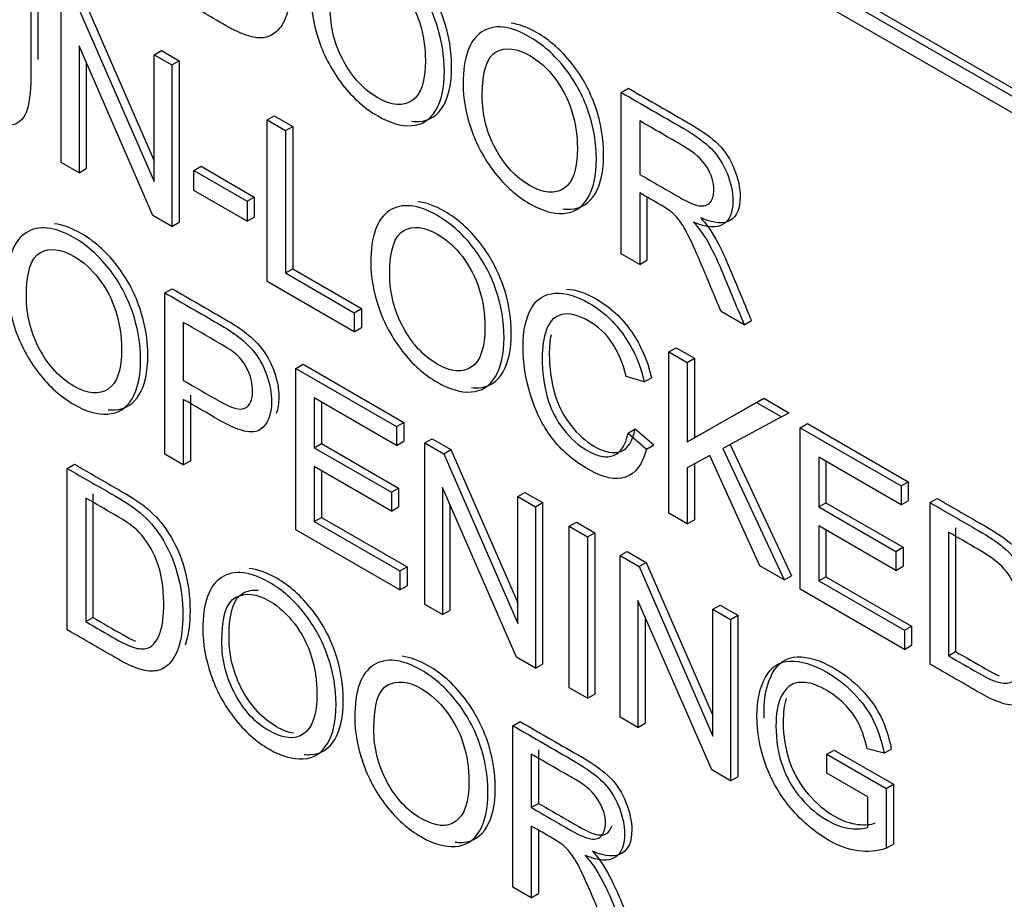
# Model space of a CAD drawing. Header units: inches. Extents: x 2 to 538, y -2 to 358.
# Tile 86 of 117: x 462.999 to 463.481, y 300.53 to 300.96. Entities that reach past the tile are written whole.
import ezdxf

# ---------------------------------------------------------------- set-up
doc = ezdxf.new("R2010")
doc.units = ezdxf.units.IN
doc.header["$MEASUREMENT"] = 0
doc.layers.add('Default', color=7, linetype='Continuous')
doc.layers.add('LAB30004', color=7, linetype='Continuous')

# ---------------------------------------------------------------- blocks, each defined once
blk = doc.blocks.new('SE6')
at = {"layer": 'LAB30004', "color": 7, "linetype": 'Continuous'}
for p, q in [((462.38692, 301.55629), (463.62435, 300.84186)), ((462.39045, 301.55833), (463.62789, 300.8439)), ((463.62435, 300.83369), (462.38692, 301.54813)), ((463.019, 300.89023), (463.019, 300.96925)), ((463.02829, 300.96388), (463.06444, 300.88092)), ((463.03182, 300.96593), (463.06444, 300.89108)), ((463.06385, 300.86433), (463.0277, 300.94735)), ((463.0277, 300.94735), (463.0277, 300.88521)), ((463.06444, 300.94301), (463.06798, 300.94505)), ((463.06798, 300.94505), (463.07667, 300.94003)), ((463.03123, 300.93923), (463.03123, 300.88725)), ((463.06444, 300.88092), (463.06444, 300.94301)), ((463.06444, 300.94301), (463.07314, 300.93799)), ((463.07314, 300.93799), (463.07667, 300.94003)), ((463.07667, 300.94003), (463.07667, 300.86101)), ((463.07314, 300.93799), (463.07314, 300.85897)), ((463.29308, 300.92452), (463.29661, 300.92656)), ((463.29308, 300.84555), (463.29308, 300.92452)), ((463.11972, 300.9111), (463.12325, 300.91314)), ((463.11972, 300.83208), (463.11972, 300.9111)), ((463.11972, 300.9111), (463.12873, 300.90589)), ((463.12325, 300.91314), (463.13227, 300.90794)), ((463.30209, 300.91064), (463.30209, 300.88445)), ((463.12873, 300.90589), (463.13227, 300.90794)), ((463.12873, 300.90589), (463.12873, 300.83618)), ((463.13227, 300.90794), (463.13227, 300.83822)), ((463.0277, 300.88521), (463.019, 300.89023)), ((463.0277, 300.88521), (463.03123, 300.88725)), ((463.08388, 300.88636), (463.08742, 300.8884)), ((463.08388, 300.87653), (463.08388, 300.88636)), ((463.08388, 300.88636), (463.10993, 300.87133)), ((463.08742, 300.8884), (463.11346, 300.87337)), ((463.10993, 300.86149), (463.08388, 300.87653)), ((463.10993, 300.87133), (463.11346, 300.87337)), ((463.10993, 300.87133), (463.10993, 300.86149)), ((463.11346, 300.87337), (463.11346, 300.86354)), ((463.30209, 300.87536), (463.30209, 300.84034)), ((463.30563, 300.87331), (463.30563, 300.84238)), ((463.07314, 300.85897), (463.06385, 300.86433)), ((463.10993, 300.86149), (463.11346, 300.86354)), ((463.07314, 300.85897), (463.07667, 300.86101)), ((463.30209, 300.84034), (463.29308, 300.84555)), ((463.30209, 300.84034), (463.30563, 300.84238)), ((463.12873, 300.83618), (463.13227, 300.83822)), ((463.13227, 300.83822), (463.16596, 300.81877)), ((463.12873, 300.83618), (463.16242, 300.81673)), ((463.06972, 300.82645), (463.07326, 300.8285)), ((463.16242, 300.80742), (463.11972, 300.83208)), ((463.06972, 300.74743), (463.06972, 300.82645)), ((463.16242, 300.81673), (463.16596, 300.81877)), ((463.16596, 300.81877), (463.16596, 300.80946)), ((463.16242, 300.81673), (463.16242, 300.80742)), ((463.35323, 300.81082), (463.34189, 300.81737)), ((463.07869, 300.81202), (463.07869, 300.78363)), ((463.16242, 300.80742), (463.16596, 300.80946)), ((463.35323, 300.81082), (463.35676, 300.81286)), ((463.31632, 300.79759), (463.31986, 300.79963)), ((463.31986, 300.79963), (463.32883, 300.79445)), ((463.31632, 300.71857), (463.31632, 300.79759)), ((463.31632, 300.79759), (463.32529, 300.79241)), ((463.32529, 300.79241), (463.32883, 300.79445)), ((463.32883, 300.79445), (463.32883, 300.75555)), ((463.13379, 300.78947), (463.13732, 300.79151)), ((463.13379, 300.71045), (463.13379, 300.78947)), ((463.13379, 300.78947), (463.1831, 300.761)), ((463.13732, 300.79151), (463.18663, 300.76304)), ((463.32529, 300.79241), (463.32529, 300.7535)), ((463.30426, 300.78289), (463.29542, 300.78557)), ((463.30426, 300.78289), (463.30779, 300.78493)), ((463.08223, 300.77637), (463.08223, 300.7443)), ((463.1831, 300.75175), (463.1428, 300.77501)), ((463.1428, 300.77501), (463.1428, 300.75067)), ((463.32883, 300.75555), (463.36279, 300.77484)), ((463.35926, 300.7728), (463.36279, 300.77484)), ((463.36279, 300.77484), (463.37509, 300.76774)), ((463.07869, 300.77433), (463.07869, 300.74226)), ((463.14634, 300.77297), (463.14634, 300.75271)), ((463.32529, 300.7535), (463.35926, 300.7728)), ((463.35926, 300.7728), (463.37155, 300.7657)), ((463.37155, 300.7657), (463.34282, 300.75027)), ((463.37155, 300.7657), (463.37509, 300.76774)), ((463.1831, 300.761), (463.18663, 300.76304)), ((463.1831, 300.761), (463.1831, 300.75175)), ((463.18663, 300.76304), (463.18663, 300.75379)), ((463.3807, 300.76042), (463.38424, 300.76246)), ((463.3807, 300.6814), (463.3807, 300.76042)), ((463.3807, 300.76042), (463.43001, 300.73195)), ((463.38424, 300.76246), (463.43355, 300.73399)), ((463.29638, 300.75779), (463.29991, 300.75983)), ((463.29638, 300.75779), (463.30539, 300.74996)), ((463.29991, 300.75983), (463.30893, 300.752)), ((463.32529, 300.7535), (463.32883, 300.75555)), ((463.1428, 300.75067), (463.14634, 300.75271)), ((463.1428, 300.75067), (463.18055, 300.72887)), ((463.14634, 300.75271), (463.18408, 300.73092)), ((463.1831, 300.75175), (463.18663, 300.75379)), ((463.19694, 300.75301), (463.20047, 300.75505)), ((463.19694, 300.67399), (463.19694, 300.75301)), ((463.19694, 300.75301), (463.20618, 300.74767)), ((463.20047, 300.75505), (463.20972, 300.74971)), ((463.30539, 300.74996), (463.30893, 300.752)), ((463.34641, 300.7522), (463.37636, 300.68799)), ((463.07869, 300.74226), (463.06972, 300.74743)), ((463.20618, 300.74767), (463.20972, 300.74971)), ((463.20618, 300.74767), (463.24238, 300.66463)), ((463.20972, 300.74971), (463.24238, 300.67478)), ((463.33645, 300.7468), (463.32529, 300.74083)), ((463.3609, 300.69283), (463.33645, 300.7468)), ((463.34282, 300.75027), (463.37283, 300.68594)), ((463.43001, 300.72269), (463.38972, 300.74596)), ((463.38972, 300.74596), (463.38972, 300.72167)), ((463.02194, 300.74054), (463.02547, 300.74258)), ((463.07869, 300.74226), (463.08223, 300.7443)), ((463.18055, 300.71962), (463.1428, 300.74141)), ((463.1428, 300.74141), (463.1428, 300.71455)), ((463.32883, 300.74272), (463.32883, 300.71543)), ((463.39325, 300.74392), (463.39325, 300.72371)), ((463.02194, 300.66152), (463.02194, 300.74054)), ((463.14634, 300.73937), (463.14634, 300.71659)), ((463.32529, 300.74083), (463.32529, 300.71339)), ((463.43001, 300.73195), (463.43355, 300.73399)), ((463.43001, 300.73195), (463.43001, 300.72269)), ((463.43355, 300.73399), (463.43355, 300.72474)), ((463.03449, 300.72807), (463.03449, 300.6676)), ((463.18055, 300.72887), (463.18408, 300.73092)), ((463.18055, 300.72887), (463.18055, 300.71962)), ((463.18408, 300.73092), (463.18408, 300.72166)), ((463.24174, 300.64812), (463.20559, 300.73114)), ((463.20559, 300.73114), (463.20559, 300.66899)), ((463.24238, 300.72677), (463.24591, 300.72881)), ((463.24238, 300.66463), (463.24238, 300.72677)), ((463.24238, 300.72677), (463.25103, 300.72178)), ((463.24591, 300.72881), (463.25456, 300.72382)), ((463.03095, 300.72603), (463.03095, 300.66556)), ((463.20912, 300.72302), (463.20912, 300.67103)), ((463.25103, 300.72178), (463.25456, 300.72382)), ((463.25103, 300.72178), (463.25103, 300.64276)), ((463.25456, 300.72382), (463.25456, 300.6448)), ((463.38972, 300.72167), (463.39325, 300.72371)), ((463.39325, 300.72371), (463.431, 300.70192)), ((463.43001, 300.72269), (463.43355, 300.72474)), ((463.44417, 300.72377), (463.44771, 300.72581)), ((463.44417, 300.64475), (463.44417, 300.72377)), ((463.18055, 300.71962), (463.18408, 300.72166)), ((463.32529, 300.71339), (463.31632, 300.71857)), ((463.38972, 300.72167), (463.42746, 300.69988)), ((463.1428, 300.71455), (463.14634, 300.71659)), ((463.1428, 300.71455), (463.18469, 300.69036)), ((463.14634, 300.71659), (463.18823, 300.6924)), ((463.2676, 300.71221), (463.27114, 300.71425)), ((463.2676, 300.63319), (463.2676, 300.71221)), ((463.2676, 300.71221), (463.27657, 300.70703)), ((463.27114, 300.71425), (463.28011, 300.70907)), ((463.32529, 300.71339), (463.32883, 300.71543)), ((463.42746, 300.69057), (463.38972, 300.71236)), ((463.38972, 300.71236), (463.38972, 300.6855)), ((463.18469, 300.68106), (463.13379, 300.71045)), ((463.27657, 300.70703), (463.28011, 300.70907)), ((463.28011, 300.70907), (463.28011, 300.63005)), ((463.39325, 300.71032), (463.39325, 300.68754)), ((463.45314, 300.70934), (463.45314, 300.64888)), ((463.45668, 300.71138), (463.45668, 300.65092)), ((463.27657, 300.70703), (463.27657, 300.62801)), ((463.29246, 300.69786), (463.296, 300.6999)), ((463.29246, 300.61883), (463.29246, 300.69786)), ((463.29246, 300.69786), (463.30175, 300.69249)), ((463.296, 300.6999), (463.30529, 300.69453)), ((463.42746, 300.69988), (463.431, 300.70192)), ((463.42746, 300.69988), (463.42746, 300.69057)), ((463.431, 300.70192), (463.431, 300.69261)), ((463.30175, 300.69249), (463.30529, 300.69453)), ((463.30529, 300.69453), (463.33795, 300.6196)), ((463.37283, 300.68594), (463.3609, 300.69283)), ((463.18469, 300.69036), (463.18823, 300.6924)), ((463.18469, 300.69036), (463.18469, 300.68106)), ((463.18823, 300.6924), (463.18823, 300.6831)), ((463.30175, 300.69249), (463.33795, 300.60945)), ((463.42746, 300.69057), (463.431, 300.69261)), ((463.37283, 300.68594), (463.37636, 300.68799)), ((463.38972, 300.6855), (463.39325, 300.68754)), ((463.38972, 300.6855), (463.43165, 300.66129)), ((463.39325, 300.68754), (463.43519, 300.66333)), ((463.18469, 300.68106), (463.18823, 300.6831)), ((463.43165, 300.65198), (463.3807, 300.6814)), ((463.20559, 300.66899), (463.19694, 300.67399)), ((463.33731, 300.59294), (463.30116, 300.67596)), ((463.30116, 300.67596), (463.30116, 300.61381)), ((463.33795, 300.67159), (463.34148, 300.67364)), ((463.34148, 300.67364), (463.35014, 300.66864)), ((463.20559, 300.66899), (463.20912, 300.67103)), ((463.33795, 300.60945), (463.33795, 300.67159)), ((463.33795, 300.67159), (463.3466, 300.6666)), ((463.03095, 300.66556), (463.03449, 300.6676)), ((463.3047, 300.66784), (463.3047, 300.61585)), ((463.3466, 300.6666), (463.35014, 300.66864)), ((463.3466, 300.6666), (463.3466, 300.58758)), ((463.35014, 300.66864), (463.35014, 300.58962)), ((463.43165, 300.66129), (463.43519, 300.66333)), ((463.43165, 300.66129), (463.43165, 300.65198)), ((463.43519, 300.66333), (463.43519, 300.65402)), ((463.43165, 300.65198), (463.43519, 300.65402)), ((463.45314, 300.64888), (463.45668, 300.65092)), ((463.25103, 300.64276), (463.24174, 300.64812)), ((463.25103, 300.64276), (463.25456, 300.6448)), ((463.27657, 300.62801), (463.2676, 300.63319)), ((463.27657, 300.62801), (463.28011, 300.63005)), ((463.24003, 300.61462), (463.24357, 300.61666)), ((463.30116, 300.61381), (463.29246, 300.61883)), ((463.30116, 300.61381), (463.3047, 300.61585)), ((463.24003, 300.5356), (463.24003, 300.61462)), ((463.25258, 300.60273), (463.25258, 300.5766)), ((463.39368, 300.60067), (463.39722, 300.60271)), ((463.39722, 300.60271), (463.42626, 300.58594)), ((463.42168, 300.60112), (463.41344, 300.6033)), ((463.42168, 300.60112), (463.42522, 300.60316)), ((463.24905, 300.60069), (463.24905, 300.57456)), ((463.39368, 300.59136), (463.39368, 300.60067)), ((463.39368, 300.60067), (463.42273, 300.5839)), ((463.3466, 300.58758), (463.33731, 300.59294)), ((463.3466, 300.58758), (463.35014, 300.58962)), ((463.41376, 300.57977), (463.39368, 300.59136)), ((463.42273, 300.5839), (463.42626, 300.58594)), ((463.42273, 300.5839), (463.42273, 300.55461)), ((463.42626, 300.58594), (463.42626, 300.55665)), ((463.41376, 300.565), (463.41376, 300.57977)), ((463.24905, 300.57456), (463.25258, 300.5766)), ((463.24905, 300.56546), (463.24905, 300.53039)), ((463.25258, 300.56341), (463.25258, 300.53243)), ((463.42273, 300.55461), (463.42626, 300.55665)), ((463.24905, 300.53039), (463.24003, 300.5356)), ((463.24905, 300.53039), (463.25258, 300.53243))]:
    blk.add_line(p, q, dxfattribs=at)
for points, knots in [([(463.07498, 301.05043), (463.08283, 301.0459), (463.09067, 301.04137), (463.09852, 301.03684), (463.10385, 301.03377), (463.1079, 301.03106), (463.11068, 301.02872), (463.11464, 301.02538), (463.11796, 301.02157), (463.12074, 301.01723), (463.12433, 301.01163), (463.12702, 301.00556), (463.12885, 300.99904), (463.13066, 300.99254), (463.13149, 300.98579), (463.13149, 300.97275), (463.13089, 300.96773), (463.12971, 300.96379), (463.12852, 300.95983), (463.12693, 300.95693), (463.12502, 300.95504), (463.12309, 300.95312), (463.12106, 300.95186), (463.11878, 300.95143), (463.11654, 300.95102), (463.11382, 300.95125), (463.10745, 300.95314), (463.1038, 300.95483), (463.09966, 300.95722), (463.09143, 300.96197), (463.08321, 300.96672), (463.07498, 300.97147)], [0, 0, 0, 0, 0.150382, 0.150382, 0.150382, 0.228431, 0.228431, 0.228431, 0.30069, 0.30069, 0.30069, 0.392591, 0.392591, 0.392591, 0.498088, 0.498088, 0.58784, 0.58784, 0.58784, 0.658322, 0.658322, 0.658322, 0.714971, 0.714971, 0.714971, 0.778663, 0.778663, 0.842354, 0.842354, 0.842354, 1, 1, 1, 1]), ([(463.00407, 300.97787), (463.00407, 300.96266), (463.00407, 300.94745), (463.00407, 300.93223), (463.00407, 300.9243), (463.00329, 300.91843), (463.00174, 300.9147), (463.00018, 300.91093), (462.99737, 300.90876), (462.99332, 300.90815), (462.9893, 300.90755), (462.98399, 300.90918), (462.97101, 300.91667), (462.96577, 300.92096), (462.95767, 300.93068), (462.95475, 300.9361), (462.95302, 300.94193), (462.95131, 300.94772), (462.95043, 300.95484), (462.95043, 300.9632), (462.95043, 300.97841), (462.95043, 300.99362), (462.95043, 301.00884)], [0, 0, 0, 0, 0.229428, 0.229428, 0.229428, 0.32578, 0.32578, 0.32578, 0.402508, 0.402508, 0.402508, 0.492742, 0.492742, 0.581096, 0.581096, 0.66945, 0.66945, 0.66945, 0.770579, 0.770579, 0.770579, 1, 1, 1, 1]), ([(463.19048, 300.91042), (463.19168, 300.91029), (463.19287, 300.91027), (463.19403, 300.91034), (463.19913, 300.91065), (463.20309, 300.91315), (463.20865, 300.92256), (463.21006, 300.9289), (463.21006, 300.94477), (463.20879, 300.95258), (463.2061, 300.96036), (463.20341, 300.96812), (463.19961, 300.97519), (463.19453, 300.9816), (463.18948, 300.98799), (463.18379, 300.99301), (463.17273, 300.99939), (463.16839, 301.00099), (463.16448, 301.00142)], [0.3081187, 0.3081187, 0.3081187, 0.3081187, 0.3255539, 0.3255539, 0.3255539, 0.4116396, 0.4116396, 0.4977253, 0.4977253, 0.5826783, 0.5826783, 0.5826783, 0.662942, 0.662942, 0.662942, 0.7434426, 0.7434426, 0.8045414, 0.8045414, 0.8045414, 0.8045414]), ([(463.14132, 300.9716), (463.14132, 300.98469), (463.14433, 300.99315), (463.15043, 300.9971), (463.15646, 301.001), (463.16436, 301.00015), (463.18025, 300.99097), (463.18594, 300.98595), (463.191, 300.97956), (463.19607, 300.97315), (463.19987, 300.96608), (463.20256, 300.95832), (463.20526, 300.95054), (463.20652, 300.94273), (463.20652, 300.92686), (463.20511, 300.92052), (463.19956, 300.91111), (463.19559, 300.90861), (463.19049, 300.9083), (463.18536, 300.90798), (463.17984, 300.90961), (463.1675, 300.91673), (463.16176, 300.92183), (463.15166, 300.93482), (463.14783, 300.94192), (463.14519, 300.94965), (463.14256, 300.95735), (463.14132, 300.96466), (463.14132, 300.9716)], [0, 0, 0, 0, 0.133473, 0.133473, 0.133473, 0.256557, 0.256557, 0.337058, 0.337058, 0.337058, 0.417322, 0.417322, 0.417322, 0.502275, 0.502275, 0.58836, 0.58836, 0.674446, 0.674446, 0.674446, 0.751393, 0.751393, 0.83485, 0.83485, 0.918308, 0.918308, 0.918308, 1, 1, 1, 1]), ([(463.15061, 300.96602), (463.15061, 300.95651), (463.15284, 300.9477), (463.15726, 300.93974), (463.1617, 300.93173), (463.16718, 300.9258), (463.18066, 300.91802), (463.18626, 300.91752), (463.195, 300.92352), (463.19719, 300.93009), (463.19719, 300.94665), (463.19628, 300.95275), (463.19441, 300.95861), (463.19254, 300.9645), (463.18977, 300.96981), (463.18617, 300.97452), (463.18254, 300.97926), (463.17852, 300.98287), (463.16764, 300.98916), (463.16213, 300.98981), (463.15753, 300.98737), (463.15295, 300.98494), (463.15061, 300.97785), (463.15061, 300.96602)], [0, 0, 0, 0, 0.12936, 0.12936, 0.12936, 0.253622, 0.253622, 0.379574, 0.379574, 0.505526, 0.505526, 0.585143, 0.585143, 0.585143, 0.664256, 0.664256, 0.664256, 0.743199, 0.743199, 0.854836, 0.854836, 0.854836, 1, 1, 1, 1]), ([(463.21567, 300.92867), (463.21567, 300.94176), (463.21872, 300.9502), (463.22478, 300.95417), (463.23081, 300.95812), (463.23871, 300.95722), (463.2546, 300.94804), (463.2603, 300.94302), (463.26535, 300.93663), (463.27042, 300.93022), (463.27427, 300.92312), (463.27691, 300.91539), (463.27957, 300.90761), (463.28088, 300.89981), (463.28088, 300.88393), (463.27951, 300.87757), (463.27669, 300.87289), (463.27387, 300.86822), (463.26995, 300.86568), (463.26485, 300.86537), (463.25971, 300.86505), (463.25419, 300.86668), (463.24185, 300.87381), (463.23612, 300.87891), (463.22601, 300.89189), (463.22219, 300.89899), (463.21699, 300.9144), (463.21567, 300.92173), (463.21567, 300.92867)], [0, 0, 0, 0, 0.133447, 0.133447, 0.133447, 0.256567, 0.256567, 0.337091, 0.337091, 0.337091, 0.417385, 0.417385, 0.417385, 0.505066, 0.505066, 0.593917, 0.593917, 0.593917, 0.674508, 0.674508, 0.674508, 0.751025, 0.751025, 0.834017, 0.834017, 0.917008, 0.917008, 1, 1, 1, 1]), ([(463.26445, 300.86754), (463.26579, 300.86737), (463.2671, 300.86733), (463.26838, 300.86741), (463.27348, 300.86773), (463.27741, 300.87026), (463.28022, 300.87493), (463.28304, 300.87961), (463.28441, 300.88597), (463.28441, 300.90185), (463.28311, 300.90965), (463.28045, 300.91744), (463.27781, 300.92516), (463.27396, 300.93226), (463.26888, 300.93868), (463.26383, 300.94506), (463.25814, 300.95008), (463.24725, 300.95637), (463.24304, 300.95796), (463.23924, 300.95846)], [0.3063238, 0.3063238, 0.3063238, 0.3063238, 0.3254917, 0.3254917, 0.3254917, 0.4060829, 0.4060829, 0.4060829, 0.4949336, 0.4949336, 0.5826153, 0.5826153, 0.5826153, 0.6629094, 0.6629094, 0.6629094, 0.7434332, 0.7434332, 0.8024204, 0.8024204, 0.8024204, 0.8024204]), ([(463.22501, 300.92307), (463.22501, 300.91355), (463.22719, 300.90477), (463.23161, 300.89681), (463.23605, 300.8888), (463.24158, 300.88285), (463.25501, 300.8751), (463.26061, 300.8746), (463.26498, 300.87759), (463.26938, 300.8806), (463.27159, 300.88713), (463.27159, 300.9037), (463.27063, 300.90982), (463.2669, 300.92155), (463.26412, 300.92688), (463.25693, 300.93629), (463.25287, 300.93995), (463.24199, 300.94623), (463.23648, 300.94689), (463.23188, 300.94444), (463.22731, 300.94201), (463.22501, 300.9349), (463.22501, 300.92307)], [0, 0, 0, 0, 0.129276, 0.129276, 0.129276, 0.243008, 0.243008, 0.359076, 0.359076, 0.359076, 0.489895, 0.489895, 0.572588, 0.572588, 0.655282, 0.655282, 0.737976, 0.737976, 0.854916, 0.854916, 0.854916, 1, 1, 1, 1]), ([(463.29308, 300.92452), (463.30317, 300.91869), (463.31326, 300.91286), (463.32336, 300.90703), (463.32946, 300.90351), (463.33406, 300.90017), (463.34043, 300.89365), (463.34298, 300.88966), (463.34485, 300.88501), (463.34675, 300.88027), (463.34772, 300.87578), (463.34772, 300.86584), (463.34612, 300.86203), (463.33984, 300.85798), (463.33501, 300.8583), (463.32846, 300.86108)], [0, 0, 0, 0, 0.318569, 0.318569, 0.318569, 0.446295, 0.446295, 0.574021, 0.574021, 0.574021, 0.693873, 0.693873, 0.846936, 0.846936, 1, 1, 1, 1]), ([(463.29661, 300.92656), (463.30671, 300.92073), (463.3168, 300.9149), (463.32689, 300.90908), (463.33299, 300.90555), (463.33759, 300.90221), (463.34397, 300.8957), (463.34652, 300.8917), (463.34838, 300.88705), (463.35028, 300.88231), (463.35125, 300.87782), (463.35125, 300.86788), (463.34966, 300.86407), (463.34337, 300.86002), (463.33855, 300.86034), (463.33199, 300.86312)], [0, 0, 0, 0, 0.318569, 0.318569, 0.318569, 0.446295, 0.446295, 0.574021, 0.574021, 0.574021, 0.693873, 0.693873, 0.846936, 0.846936, 1, 1, 1, 1]), ([(463.30209, 300.88445), (463.30857, 300.88071), (463.31505, 300.87697), (463.32154, 300.87323), (463.32568, 300.87084), (463.32891, 300.86944), (463.33356, 300.86876), (463.33533, 300.86931), (463.33656, 300.87076), (463.33781, 300.87223), (463.33838, 300.87428), (463.33838, 300.88054), (463.3372, 300.88432), (463.33488, 300.88808), (463.33255, 300.89184), (463.32877, 300.89518), (463.32372, 300.89815), (463.31651, 300.90239), (463.3093, 300.90647), (463.30209, 300.91064)], [0, 0, 0, 0, 0.228452, 0.228452, 0.228452, 0.326379, 0.326379, 0.424306, 0.424306, 0.424306, 0.497919, 0.497919, 0.606805, 0.606805, 0.606805, 0.745866, 0.745866, 0.745866, 1, 1, 1, 1]), ([(463.34189, 300.81737), (463.33888, 300.82457), (463.33588, 300.83177), (463.33287, 300.83898), (463.33026, 300.84524), (463.32805, 300.85012), (463.32632, 300.85364), (463.3246, 300.85713), (463.32308, 300.85982), (463.32176, 300.86158), (463.32043, 300.86336), (463.31903, 300.86484), (463.31762, 300.86603), (463.31657, 300.8669), (463.31493, 300.86794), (463.31257, 300.86931), (463.30907, 300.87133), (463.30558, 300.87334), (463.30209, 300.87536)], [0, 0, 0, 0, 0.306556, 0.306556, 0.306556, 0.515835, 0.515835, 0.515835, 0.634196, 0.634196, 0.634196, 0.716772, 0.716772, 0.716772, 0.809186, 0.809186, 0.809186, 1, 1, 1, 1]), ([(463.17048, 300.84125), (463.17048, 300.85429), (463.17353, 300.86278), (463.17959, 300.8667), (463.18567, 300.87063), (463.19352, 300.8698), (463.20941, 300.86063), (463.2151, 300.85561), (463.22016, 300.84916), (463.22519, 300.84275), (463.22904, 300.83573), (463.23172, 300.82798), (463.23442, 300.8202), (463.23569, 300.81239), (463.23569, 300.79651), (463.23427, 300.79018), (463.22872, 300.78076), (463.22476, 300.77827), (463.21966, 300.77795), (463.21452, 300.77763), (463.209, 300.77927), (463.19666, 300.78639), (463.19093, 300.79144), (463.18587, 300.79798), (463.18084, 300.8045), (463.17699, 300.81157), (463.17435, 300.8193), (463.17172, 300.827), (463.17048, 300.83431), (463.17048, 300.84125)], [0, 0, 0, 0, 0.133276, 0.133276, 0.133276, 0.256498, 0.256498, 0.337089, 0.337089, 0.337089, 0.417188, 0.417188, 0.417188, 0.50216, 0.50216, 0.588265, 0.588265, 0.67437, 0.67437, 0.67437, 0.752811, 0.752811, 0.837889, 0.837889, 0.837889, 0.91829, 0.91829, 0.91829, 1, 1, 1, 1]), ([(463.21979, 300.78006), (463.22094, 300.77995), (463.22208, 300.77992), (463.22319, 300.77999), (463.22829, 300.78031), (463.23225, 300.78281), (463.23781, 300.79222), (463.23922, 300.79855), (463.23922, 300.81443), (463.23795, 300.82224), (463.23526, 300.83002), (463.23257, 300.83777), (463.22873, 300.84479), (463.22369, 300.85121), (463.21864, 300.85765), (463.21295, 300.86267), (463.20183, 300.86909), (463.19744, 300.87068), (463.1935, 300.87108)], [0.3085656, 0.3085656, 0.3085656, 0.3085656, 0.32563, 0.32563, 0.32563, 0.4117349, 0.4117349, 0.4978399, 0.4978399, 0.5828118, 0.5828118, 0.5828118, 0.6629108, 0.6629108, 0.6629108, 0.7435016, 0.7435016, 0.8054979, 0.8054979, 0.8054979, 0.8054979]), ([(463.33199, 300.86312), (463.33436, 300.86039), (463.33618, 300.85803), (463.33741, 300.85605), (463.34011, 300.85173), (463.34255, 300.84677), (463.34492, 300.8412), (463.34893, 300.83177), (463.35281, 300.82231), (463.35676, 300.81286)], [0, 0, 0, 0, 0.159232, 0.159232, 0.159232, 0.452828, 0.452828, 0.452828, 1, 1, 1, 1]), ([(462.99259, 300.83045), (462.99259, 300.84349), (462.99564, 300.85198), (463.00174, 300.85587), (463.00782, 300.85975), (463.01563, 300.859), (463.03157, 300.8498), (463.03721, 300.84475), (463.04732, 300.83198), (463.05119, 300.8249), (463.05383, 300.81712), (463.05646, 300.80937), (463.05784, 300.80156), (463.05784, 300.78568), (463.05643, 300.77935), (463.05365, 300.77464), (463.05084, 300.76989), (463.04691, 300.76744), (463.04177, 300.76715), (463.03666, 300.76686), (463.03116, 300.76839), (463.01882, 300.77551), (463.01308, 300.78061), (463.00803, 300.78715), (463.00296, 300.79372), (462.9991, 300.80077), (462.99391, 300.81618), (462.99259, 300.82351), (462.99259, 300.83045)], [0, 0, 0, 0, 0.133384, 0.133384, 0.133384, 0.255877, 0.255877, 0.336571, 0.336571, 0.417265, 0.417265, 0.417265, 0.504861, 0.504861, 0.593624, 0.593624, 0.593624, 0.674429, 0.674429, 0.674429, 0.752815, 0.752815, 0.837835, 0.837835, 0.837835, 0.918917, 0.918917, 1, 1, 1, 1]), ([(463.04192, 300.76926), (463.04306, 300.76915), (463.04419, 300.76913), (463.0453, 300.76919), (463.05045, 300.76948), (463.05438, 300.77193), (463.05719, 300.77668), (463.05996, 300.78139), (463.06137, 300.78772), (463.06137, 300.8036), (463.06, 300.81141), (463.05737, 300.81916), (463.05473, 300.82695), (463.05086, 300.83402), (463.04075, 300.84679), (463.0351, 300.85184), (463.02393, 300.85829), (463.01954, 300.85987), (463.01561, 300.86025)], [0.3085508, 0.3085508, 0.3085508, 0.3085508, 0.3255711, 0.3255711, 0.3255711, 0.4063756, 0.4063756, 0.4063756, 0.4951391, 0.4951391, 0.5827347, 0.5827347, 0.5827347, 0.663429, 0.663429, 0.7441234, 0.7441234, 0.8058791, 0.8058791, 0.8058791, 0.8058791]), ([(463.17977, 300.83568), (463.17977, 300.82616), (463.182, 300.81736), (463.18642, 300.80939), (463.19086, 300.80139), (463.19635, 300.79546), (463.20982, 300.78768), (463.21542, 300.78718), (463.22417, 300.79317), (463.22635, 300.79974), (463.22635, 300.81631), (463.22544, 300.8224), (463.22357, 300.82827), (463.2217, 300.83415), (463.21893, 300.83941), (463.21533, 300.84417), (463.21172, 300.84894), (463.20768, 300.85253), (463.1968, 300.85881), (463.19129, 300.85947), (463.18669, 300.85702), (463.18212, 300.85459), (463.17977, 300.84751), (463.17977, 300.83568)], [0, 0, 0, 0, 0.12936, 0.12936, 0.12936, 0.25362, 0.25362, 0.379572, 0.379572, 0.505523, 0.505523, 0.58514, 0.58514, 0.58514, 0.664225, 0.664225, 0.664225, 0.743181, 0.743181, 0.854837, 0.854837, 0.854837, 1, 1, 1, 1]), ([(463.32846, 300.86108), (463.33082, 300.85835), (463.33264, 300.85598), (463.33387, 300.85401), (463.33657, 300.84969), (463.33902, 300.84473), (463.34139, 300.83916), (463.3454, 300.82972), (463.34928, 300.82027), (463.35323, 300.81082)], [0, 0, 0, 0, 0.159232, 0.159232, 0.159232, 0.452828, 0.452828, 0.452828, 1, 1, 1, 1]), ([(463.00193, 300.8248), (463.00193, 300.81534), (463.00416, 300.80653), (463.01299, 300.79049), (463.0185, 300.78463), (463.03193, 300.77688), (463.03753, 300.77638), (463.04195, 300.77935), (463.04634, 300.7823), (463.0485, 300.78892), (463.0485, 300.80542), (463.04759, 300.81158), (463.04568, 300.81746), (463.04378, 300.82333), (463.04108, 300.82858), (463.03744, 300.83332), (463.03381, 300.83803), (463.02979, 300.84173), (463.01891, 300.84801), (463.01345, 300.84859), (463.00885, 300.8462), (463.00422, 300.84379), (463.00193, 300.83668), (463.00193, 300.8248)], [0, 0, 0, 0, 0.118878, 0.118878, 0.237755, 0.237755, 0.359076, 0.359076, 0.359076, 0.49807, 0.49807, 0.585211, 0.585211, 0.585211, 0.664118, 0.664118, 0.664118, 0.742971, 0.742971, 0.85448, 0.85448, 0.85448, 1, 1, 1, 1]), ([(463.07326, 300.8285), (463.08185, 300.82354), (463.09044, 300.81858), (463.09903, 300.81362), (463.10358, 300.81099), (463.10704, 300.80873), (463.10946, 300.80681), (463.11281, 300.80414), (463.1156, 300.80142), (463.11788, 300.79827), (463.12013, 300.79514), (463.12198, 300.79154), (463.12334, 300.78749), (463.12472, 300.78341), (463.12544, 300.77939), (463.12544, 300.77235), (463.12504, 300.76966), (463.12423, 300.76743)], [0, 0, 0, 0, 0.2166651, 0.2166651, 0.2166651, 0.3046267, 0.3046267, 0.3046267, 0.3809214, 0.3809214, 0.3809214, 0.453769, 0.453769, 0.453769, 0.5333807, 0.5333807, 0.5978328, 0.5978328, 0.5978328, 0.5978328]), ([(463.26621, 300.82829), (463.27068, 300.8281), (463.27557, 300.82652), (463.28762, 300.81956), (463.2934, 300.81417), (463.29805, 300.80749), (463.30272, 300.80077), (463.30597, 300.79324), (463.30779, 300.78493)], [0.7195209, 0.7195209, 0.7195209, 0.7195209, 0.79885, 0.79885, 0.9025279, 0.9025279, 0.9025279, 1, 1, 1, 1]), ([(463.06972, 300.82645), (463.07831, 300.8215), (463.0869, 300.81654), (463.09549, 300.81158), (463.10005, 300.80895), (463.10351, 300.80669), (463.10592, 300.80477), (463.10927, 300.8021), (463.11207, 300.79938), (463.11434, 300.79622), (463.1166, 300.7931), (463.11844, 300.78949), (463.11981, 300.78545), (463.12118, 300.78137), (463.1219, 300.77735), (463.1219, 300.76673), (463.12008, 300.7621), (463.11635, 300.75958), (463.11266, 300.75708), (463.10597, 300.75858), (463.09627, 300.76418), (463.09041, 300.76756), (463.08455, 300.77094), (463.07869, 300.77433)], [0, 0, 0, 0, 0.216665, 0.216665, 0.216665, 0.304627, 0.304627, 0.304627, 0.380921, 0.380921, 0.380921, 0.453769, 0.453769, 0.453769, 0.533381, 0.533381, 0.671087, 0.671087, 0.671087, 0.852241, 0.852241, 0.852241, 1, 1, 1, 1]), ([(463.30539, 300.74996), (463.30348, 300.74249), (463.30007, 300.73794), (463.29023, 300.73458), (463.28422, 300.73584), (463.26974, 300.7442), (463.26378, 300.74932), (463.25913, 300.75548), (463.25452, 300.76158), (463.25103, 300.76862), (463.2462, 300.78455), (463.24502, 300.79228), (463.24502, 300.80805), (463.24639, 300.81441), (463.24907, 300.81901), (463.25175, 300.8236), (463.25567, 300.82598), (463.26569, 300.8265), (463.27125, 300.82493), (463.28409, 300.81751), (463.28987, 300.81213), (463.29451, 300.80545), (463.29919, 300.79873), (463.30243, 300.7912), (463.30426, 300.78289)], [0, 0, 0, 0, 0.104337, 0.104337, 0.208675, 0.208675, 0.317025, 0.317025, 0.317025, 0.414112, 0.414112, 0.511199, 0.511199, 0.616377, 0.616377, 0.616377, 0.707613, 0.707613, 0.79885, 0.79885, 0.902528, 0.902528, 0.902528, 1, 1, 1, 1]), ([(463.29542, 300.78557), (463.29383, 300.79223), (463.29155, 300.79775), (463.2885, 300.80214), (463.2855, 300.80645), (463.28167, 300.80997), (463.27712, 300.81265), (463.27184, 300.81576), (463.26747, 300.81675), (463.26391, 300.81586), (463.26038, 300.81497), (463.2579, 300.81255), (463.25645, 300.80845), (463.25501, 300.8044), (463.25431, 300.79974), (463.25431, 300.78781), (463.25517, 300.78142), (463.25854, 300.76949), (463.26118, 300.76423), (463.26478, 300.75968), (463.26836, 300.75515), (463.2722, 300.75166), (463.28144, 300.74633), (463.28572, 300.74554), (463.28928, 300.74685), (463.2928, 300.74816), (463.29515, 300.75187), (463.29638, 300.75779)], [0, 0, 0, 0, 0.097161, 0.097161, 0.097161, 0.186779, 0.186779, 0.186779, 0.290478, 0.290478, 0.290478, 0.385511, 0.385511, 0.385511, 0.471658, 0.471658, 0.583041, 0.583041, 0.694423, 0.694423, 0.694423, 0.782104, 0.782104, 0.887893, 0.887893, 0.887893, 1, 1, 1, 1]), ([(463.07869, 300.78363), (463.0846, 300.78022), (463.0905, 300.77681), (463.0964, 300.77341), (463.10228, 300.77002), (463.10642, 300.76888), (463.10888, 300.76999), (463.11136, 300.7711), (463.11261, 300.77393), (463.11261, 300.78182), (463.11188, 300.78508), (463.10897, 300.79149), (463.10706, 300.79417), (463.10469, 300.79628), (463.10314, 300.79765), (463.10037, 300.79946), (463.09622, 300.8019), (463.09038, 300.80535), (463.08454, 300.80865), (463.07869, 300.81202)], [0, 0, 0, 0, 0.215467, 0.215467, 0.215467, 0.375656, 0.375656, 0.375656, 0.501285, 0.501285, 0.592258, 0.592258, 0.68323, 0.68323, 0.68323, 0.786747, 0.786747, 0.786747, 1, 1, 1, 1]), ([(463.25871, 300.80586), (463.25813, 300.803), (463.25784, 300.7999), (463.25784, 300.78985), (463.25871, 300.78346), (463.26208, 300.77153), (463.26472, 300.76627), (463.26832, 300.76172), (463.2719, 300.75719), (463.27574, 300.7537), (463.28498, 300.74837), (463.28926, 300.74758), (463.29281, 300.74889), (463.29634, 300.7502), (463.29869, 300.75392), (463.29991, 300.75983)], [0.4166472, 0.4166472, 0.4166472, 0.4166472, 0.4716582, 0.4716582, 0.5830407, 0.5830407, 0.6944233, 0.6944233, 0.6944233, 0.782104, 0.782104, 0.8878926, 0.8878926, 0.8878926, 1, 1, 1, 1]), ([(463.02547, 300.74258), (463.03332, 300.73805), (463.04117, 300.73352), (463.04901, 300.72899), (463.05434, 300.72591), (463.05839, 300.72315), (463.06121, 300.72078), (463.06514, 300.7175), (463.06845, 300.71366), (463.07123, 300.70938), (463.07487, 300.70376), (463.07756, 300.69768), (463.07934, 300.69118), (463.08113, 300.68464), (463.08202, 300.67786), (463.08202, 300.66482), (463.08139, 300.65988), (463.0802, 300.65593), (463.08, 300.65526), (463.07979, 300.65462), (463.07956, 300.65401)], [0, 0, 0, 0, 0.1503508, 0.1503508, 0.1503508, 0.2286956, 0.2286956, 0.2286956, 0.3005259, 0.3005259, 0.3005259, 0.3924803, 0.3924803, 0.3924803, 0.4972027, 0.4972027, 0.5877521, 0.5877521, 0.5877521, 0.5997768, 0.5997768, 0.5997768, 0.5997768]), ([(463.02194, 300.74054), (463.02978, 300.73601), (463.03763, 300.73148), (463.04548, 300.72695), (463.0508, 300.72387), (463.05486, 300.72111), (463.05768, 300.71874), (463.0616, 300.71546), (463.06492, 300.71162), (463.0677, 300.70733), (463.07134, 300.70172), (463.07402, 300.69564), (463.0758, 300.68914), (463.07759, 300.6826), (463.07849, 300.67582), (463.07849, 300.66278), (463.07785, 300.65783), (463.07667, 300.65389), (463.07548, 300.64994), (463.07389, 300.64703), (463.07198, 300.64509), (463.07008, 300.64316), (463.06801, 300.64196), (463.06574, 300.64154), (463.06347, 300.64112), (463.06078, 300.6413), (463.0544, 300.64319), (463.05076, 300.64488), (463.04661, 300.64727), (463.03839, 300.65202), (463.03016, 300.65677), (463.02194, 300.66152)], [0, 0, 0, 0, 0.150351, 0.150351, 0.150351, 0.228696, 0.228696, 0.228696, 0.300526, 0.300526, 0.300526, 0.39248, 0.39248, 0.39248, 0.497203, 0.497203, 0.587752, 0.587752, 0.587752, 0.658469, 0.658469, 0.658469, 0.714915, 0.714915, 0.714915, 0.778657, 0.778657, 0.842399, 0.842399, 0.842399, 1, 1, 1, 1]), ([(463.03095, 300.66556), (463.03582, 300.66275), (463.0407, 300.65994), (463.04557, 300.65713), (463.05008, 300.65452), (463.05363, 300.65295), (463.05618, 300.65247), (463.05875, 300.65199), (463.06082, 300.6521), (463.06232, 300.65302), (463.06443, 300.65431), (463.06615, 300.65665), (463.06738, 300.66015), (463.06859, 300.66359), (463.06915, 300.66838), (463.06915, 300.68262), (463.06797, 300.68967), (463.06565, 300.69543), (463.06329, 300.70126), (463.06041, 300.70586), (463.05704, 300.70939), (463.05465, 300.71188), (463.05071, 300.71462), (463.04529, 300.71774), (463.04051, 300.7205), (463.03573, 300.72327), (463.03095, 300.72603)], [0, 0, 0, 0, 0.131525, 0.131525, 0.131525, 0.228073, 0.228073, 0.228073, 0.292557, 0.292557, 0.292557, 0.383825, 0.383825, 0.383825, 0.499024, 0.499024, 0.657676, 0.657676, 0.657676, 0.76397, 0.76397, 0.76397, 0.870903, 0.870903, 0.870903, 1, 1, 1, 1]), ([(463.44417, 300.72377), (463.45202, 300.71924), (463.45987, 300.71471), (463.46771, 300.71018), (463.47304, 300.70711), (463.47709, 300.7044), (463.47987, 300.70206), (463.48383, 300.69872), (463.48716, 300.69491), (463.48993, 300.69057), (463.49352, 300.68497), (463.49622, 300.6789), (463.49804, 300.67238), (463.49985, 300.66588), (463.50068, 300.65913), (463.50068, 300.64609), (463.50009, 300.64107), (463.4989, 300.63713), (463.49772, 300.63317), (463.49613, 300.63027), (463.49421, 300.62832), (463.49232, 300.6264), (463.49025, 300.62519), (463.48798, 300.62477), (463.48573, 300.62436), (463.48028, 300.62485), (463.473, 300.62811), (463.46885, 300.6305), (463.46063, 300.63525), (463.4524, 300.64), (463.44417, 300.64475)], [0, 0, 0, 0, 0.150371, 0.150371, 0.150371, 0.228413, 0.228413, 0.228413, 0.300667, 0.300667, 0.300667, 0.392561, 0.392561, 0.392561, 0.49805, 0.49805, 0.587795, 0.587795, 0.587795, 0.658522, 0.658522, 0.658522, 0.714974, 0.714974, 0.714974, 0.778673, 0.842373, 0.842373, 0.842373, 1, 1, 1, 1]), ([(463.44771, 300.72581), (463.45556, 300.72128), (463.4634, 300.71675), (463.47125, 300.71222), (463.47658, 300.70915), (463.48063, 300.70644), (463.48341, 300.7041), (463.48737, 300.70076), (463.49069, 300.69695), (463.49347, 300.69261), (463.49706, 300.68701), (463.49975, 300.68094), (463.50157, 300.67442), (463.50339, 300.66792), (463.50422, 300.66117), (463.50422, 300.64813), (463.50362, 300.64311), (463.50244, 300.63917), (463.50221, 300.63839), (463.50196, 300.63766), (463.50169, 300.63696)], [0, 0, 0, 0, 0.1503707, 0.1503707, 0.1503707, 0.2284131, 0.2284131, 0.2284131, 0.3006665, 0.3006665, 0.3006665, 0.3925608, 0.3925608, 0.3925608, 0.4980502, 0.4980502, 0.5877949, 0.5877949, 0.5877949, 0.6016761, 0.6016761, 0.6016761, 0.6016761]), ([(463.45314, 300.64888), (463.45803, 300.64606), (463.46292, 300.64324), (463.46781, 300.64041), (463.47231, 300.63781), (463.47586, 300.63623), (463.47841, 300.63571), (463.48098, 300.63518), (463.48301, 300.63542), (463.48456, 300.63626), (463.48676, 300.63745), (463.48839, 300.63989), (463.48957, 300.64341), (463.49074, 300.64691), (463.49139, 300.65161), (463.49139, 300.66586), (463.49021, 300.67291), (463.48784, 300.67874), (463.4855, 300.6845), (463.48265, 300.68915), (463.47928, 300.69262), (463.47688, 300.69509), (463.47295, 300.69791), (463.46753, 300.70103), (463.46274, 300.7038), (463.45794, 300.70657), (463.45314, 300.70934)], [0, 0, 0, 0, 0.131848, 0.131848, 0.131848, 0.228246, 0.228246, 0.228246, 0.292656, 0.292656, 0.292656, 0.383802, 0.383802, 0.383802, 0.499158, 0.499158, 0.658026, 0.658026, 0.658026, 0.76369, 0.76369, 0.76369, 0.870593, 0.870593, 0.870593, 1, 1, 1, 1]), ([(463.08828, 300.66165), (463.08828, 300.67474), (463.09133, 300.68323), (463.09738, 300.68715), (463.10346, 300.69108), (463.11132, 300.6902), (463.12092, 300.6847), (463.12721, 300.68111), (463.1329, 300.676), (463.14301, 300.66322), (463.14688, 300.6561), (463.15216, 300.64064), (463.15348, 300.63284), (463.15348, 300.6169), (463.15207, 300.61057), (463.14651, 300.60116), (463.14255, 300.59866), (463.13745, 300.5984), (463.1323, 300.59813), (463.1268, 300.59966), (463.11446, 300.60678), (463.10872, 300.61188), (463.10367, 300.61838), (463.09859, 300.6249), (463.09479, 300.63202), (463.0896, 300.64743), (463.08828, 300.65476), (463.08828, 300.66165)], [0, 0, 0, 0, 0.13347, 0.13347, 0.13347, 0.254653, 0.254653, 0.254653, 0.33796, 0.33796, 0.421266, 0.421266, 0.504572, 0.504572, 0.589544, 0.589544, 0.674517, 0.674517, 0.674517, 0.75295, 0.75295, 0.838021, 0.838021, 0.838021, 0.91901, 0.91901, 1, 1, 1, 1]), ([(463.13795, 300.60049), (463.13898, 300.6004), (463.13999, 300.60039), (463.14099, 300.60044), (463.14609, 300.6007), (463.15005, 300.6032), (463.1556, 300.61261), (463.15701, 300.61895), (463.15701, 300.63488), (463.15569, 300.64268), (463.15041, 300.65814), (463.14654, 300.66527), (463.13643, 300.67804), (463.13074, 300.68315), (463.12446, 300.68674), (463.11948, 300.68959), (463.11497, 300.6912), (463.11093, 300.69154)], [0.3102961, 0.3102961, 0.3102961, 0.3102961, 0.3254834, 0.3254834, 0.3254834, 0.4104557, 0.4104557, 0.495428, 0.495428, 0.5787342, 0.5787342, 0.6620404, 0.6620404, 0.7453466, 0.7453466, 0.7453466, 0.8081657, 0.8081657, 0.8081657, 0.8081657]), ([(463.09756, 300.65607), (463.09756, 300.64656), (463.0998, 300.6378), (463.10863, 300.62177), (463.11414, 300.61585), (463.12083, 300.61204), (463.12762, 300.60818), (463.13322, 300.60763), (463.14196, 300.61362), (463.14414, 300.62014), (463.14414, 300.6367), (463.14323, 300.64285), (463.1395, 300.65458), (463.13672, 300.65986), (463.12953, 300.66927), (463.12548, 300.67292), (463.12097, 300.67558), (463.11459, 300.67933), (463.10908, 300.67986), (463.10449, 300.67747), (463.09986, 300.67507), (463.09756, 300.66796), (463.09756, 300.65607)], [0, 0, 0, 0, 0.121847, 0.121847, 0.243694, 0.243694, 0.243694, 0.372564, 0.372564, 0.501434, 0.501434, 0.581811, 0.581811, 0.662189, 0.662189, 0.742567, 0.742567, 0.742567, 0.854518, 0.854518, 0.854518, 1, 1, 1, 1]), ([(463.1011, 300.65811), (463.1011, 300.67), (463.1034, 300.67711), (463.10802, 300.67951), (463.11025, 300.68067), (463.11268, 300.68114), (463.11533, 300.6809)], [0, 0, 0, 0, 0.145482, 0.145482, 0.145482, 0.1996269, 0.1996269, 0.1996269, 0.1996269]), ([(463.03449, 300.6676), (463.03936, 300.66479), (463.04423, 300.66198), (463.0491, 300.65917), (463.05142, 300.65783), (463.05348, 300.65676), (463.05528, 300.65598)], [0, 0, 0, 0, 0.1315249, 0.1315249, 0.1315249, 0.1810819, 0.1810819, 0.1810819, 0.1810819]), ([(463.13264, 300.61093), (463.13011, 300.61132), (463.12735, 300.61238), (463.12437, 300.61408), (463.11767, 300.61789), (463.11216, 300.62381), (463.10333, 300.63984), (463.1011, 300.6486), (463.1011, 300.65811)], [0.6995671, 0.6995671, 0.6995671, 0.6995671, 0.7563063, 0.7563063, 0.7563063, 0.8781531, 0.8781531, 1, 1, 1, 1]), ([(463.45668, 300.65092), (463.46157, 300.6481), (463.46645, 300.64528), (463.47134, 300.64246), (463.47384, 300.64101), (463.47605, 300.63988), (463.47796, 300.63907)], [0, 0, 0, 0, 0.1318476, 0.1318476, 0.1318476, 0.185359, 0.185359, 0.185359, 0.185359]), ([(463.16263, 300.61872), (463.16263, 300.63181), (463.16568, 300.6403), (463.17174, 300.64422), (463.17781, 300.64815), (463.18567, 300.64727), (463.19528, 300.64177), (463.2016, 300.63815), (463.20725, 300.63307), (463.21736, 300.6203), (463.22123, 300.61317), (463.22651, 300.59771), (463.22783, 300.58991), (463.22783, 300.57398), (463.22647, 300.56762), (463.22364, 300.56294), (463.22083, 300.55827), (463.2169, 300.55573), (463.2118, 300.55547), (463.20669, 300.55521), (463.20115, 300.55673), (463.18881, 300.56386), (463.18307, 300.56896), (463.17802, 300.57545), (463.17295, 300.58197), (463.16914, 300.58909), (463.16395, 300.6045), (463.16263, 300.61183), (463.16263, 300.61872)], [0, 0, 0, 0, 0.13347, 0.13347, 0.13347, 0.254654, 0.254654, 0.254654, 0.339082, 0.339082, 0.42351, 0.42351, 0.507937, 0.507937, 0.594054, 0.594054, 0.594054, 0.674521, 0.674521, 0.674521, 0.752952, 0.752952, 0.83802, 0.83802, 0.83802, 0.91901, 0.91901, 1, 1, 1, 1]), ([(463.21177, 300.55761), (463.21298, 300.55748), (463.21417, 300.55745), (463.21534, 300.55751), (463.22044, 300.55777), (463.22436, 300.56031), (463.22718, 300.56498), (463.23, 300.56966), (463.23137, 300.57602), (463.23137, 300.59195), (463.23005, 300.59976), (463.22476, 300.61521), (463.22089, 300.62234), (463.21079, 300.63511), (463.20514, 300.6402), (463.19881, 300.64381), (463.19403, 300.64655), (463.18968, 300.64814), (463.18576, 300.64857)], [0.3075603, 0.3075603, 0.3075603, 0.3075603, 0.325479, 0.325479, 0.325479, 0.405946, 0.405946, 0.405946, 0.4920625, 0.4920625, 0.5764905, 0.5764905, 0.6609185, 0.6609185, 0.7453464, 0.7453464, 0.7453464, 0.8057058, 0.8057058, 0.8057058, 0.8057058]), ([(463.42273, 300.55461), (463.41831, 300.55312), (463.41371, 300.55267), (463.40424, 300.55404), (463.39942, 300.55577), (463.38772, 300.56253), (463.38161, 300.56773), (463.3706, 300.58072), (463.36645, 300.58789), (463.36367, 300.59581), (463.36091, 300.60369), (463.35944, 300.61155), (463.35944, 300.62696), (463.36085, 300.63335), (463.36363, 300.63837), (463.36642, 300.64342), (463.37041, 300.64607), (463.37565, 300.64625), (463.3809, 300.64644), (463.3869, 300.64465), (463.39864, 300.63787), (463.40315, 300.63432), (463.40711, 300.63019), (463.41111, 300.62602), (463.41426, 300.62159), (463.41654, 300.61702), (463.41882, 300.61244), (463.4205, 300.60711), (463.42168, 300.60112)], [0, 0, 0, 0, 0.080411, 0.080411, 0.160823, 0.160823, 0.268282, 0.268282, 0.375741, 0.375741, 0.375741, 0.481821, 0.481821, 0.587179, 0.587179, 0.587179, 0.686425, 0.686425, 0.686425, 0.790318, 0.790318, 0.866321, 0.866321, 0.866321, 0.931134, 0.931134, 0.931134, 1, 1, 1, 1]), ([(463.36305, 300.61835), (463.363, 300.61934), (463.36298, 300.62033), (463.36298, 300.629), (463.36439, 300.63539), (463.36716, 300.64041), (463.36996, 300.64546), (463.37395, 300.64811), (463.37919, 300.64829), (463.38444, 300.64848), (463.39043, 300.64669), (463.40218, 300.63991), (463.40669, 300.63636), (463.41065, 300.63223), (463.41465, 300.62806), (463.4178, 300.62364), (463.42007, 300.61906), (463.42235, 300.61448), (463.42403, 300.60915), (463.42522, 300.60316)], [0.4682455, 0.4682455, 0.4682455, 0.4682455, 0.4818207, 0.4818207, 0.5871793, 0.5871793, 0.5871793, 0.6864246, 0.6864246, 0.6864246, 0.7903184, 0.7903184, 0.8663213, 0.8663213, 0.8663213, 0.9311335, 0.9311335, 0.9311335, 1, 1, 1, 1]), ([(463.17196, 300.61312), (463.17196, 300.6036), (463.17415, 300.59488), (463.18298, 300.57884), (463.18854, 300.5729), (463.19518, 300.56911), (463.20197, 300.56525), (463.20757, 300.5647), (463.21194, 300.56769), (463.21633, 300.57071), (463.21854, 300.57718), (463.21854, 300.59375), (463.21759, 300.59992), (463.21385, 300.61165), (463.21112, 300.6169), (463.20748, 300.62164), (463.20387, 300.62633), (463.19983, 300.63), (463.19532, 300.63265), (463.18895, 300.63641), (463.18344, 300.63694), (463.17884, 300.63454), (463.17422, 300.63214), (463.17196, 300.625), (463.17196, 300.61312)], [0, 0, 0, 0, 0.121796, 0.121796, 0.243592, 0.243592, 0.243592, 0.358943, 0.358943, 0.358943, 0.494678, 0.494678, 0.579337, 0.579337, 0.663996, 0.663996, 0.663996, 0.742646, 0.742646, 0.742646, 0.854601, 0.854601, 0.854601, 1, 1, 1, 1]), ([(463.41344, 300.6033), (463.41239, 300.6079), (463.41112, 300.61179), (463.40962, 300.61497), (463.4081, 300.61819), (463.40593, 300.62125), (463.40311, 300.6243), (463.4003, 300.62733), (463.39714, 300.6298), (463.38954, 300.63419), (463.38599, 300.6355), (463.38298, 300.63576), (463.37999, 300.63603), (463.37752, 300.63555), (463.3757, 300.63424), (463.37385, 300.63291), (463.37242, 300.63114), (463.37137, 300.62896), (463.36953, 300.62513), (463.36877, 300.6202), (463.36877, 300.60743), (463.36982, 300.60093), (463.37192, 300.59499), (463.37403, 300.589), (463.37706, 300.58371), (463.38507, 300.57446), (463.38931, 300.57091), (463.39773, 300.56605), (463.40156, 300.56468), (463.40529, 300.56426), (463.409, 300.56384), (463.4118, 300.56413), (463.41376, 300.565)], [0, 0, 0, 0, 0.068464, 0.068464, 0.068464, 0.130211, 0.130211, 0.130211, 0.200835, 0.200835, 0.285399, 0.285399, 0.285399, 0.352344, 0.352344, 0.352344, 0.412918, 0.412918, 0.412918, 0.513174, 0.513174, 0.638494, 0.638494, 0.638494, 0.738737, 0.738737, 0.83898, 0.83898, 0.92606, 0.92606, 0.92606, 1, 1, 1, 1]), ([(463.37373, 300.62793), (463.37274, 300.62467), (463.37231, 300.62083), (463.37231, 300.60947), (463.37336, 300.60297), (463.37545, 300.59703), (463.37756, 300.59104), (463.3806, 300.58576), (463.38861, 300.5765), (463.39284, 300.57295), (463.40127, 300.56809), (463.40509, 300.56672), (463.40883, 300.5663), (463.41254, 300.56588), (463.41534, 300.56617), (463.4173, 300.56704)], [0.4379069, 0.4379069, 0.4379069, 0.4379069, 0.5131739, 0.5131739, 0.6384936, 0.6384936, 0.6384936, 0.738737, 0.738737, 0.8389804, 0.8389804, 0.9260604, 0.9260604, 0.9260604, 1, 1, 1, 1]), ([(463.24357, 300.61666), (463.25366, 300.61083), (463.26375, 300.605), (463.27385, 300.59918), (463.27995, 300.59566), (463.28459, 300.59224), (463.28773, 300.589), (463.29092, 300.58573), (463.29347, 300.5818), (463.29534, 300.5771), (463.2972, 300.57241), (463.29821, 300.56787), (463.29821, 300.55793), (463.29661, 300.55417), (463.29347, 300.55215), (463.29031, 300.55011), (463.2855, 300.55044), (463.27895, 300.55317)], [0, 0, 0, 0, 0.318645, 0.318645, 0.318645, 0.466874, 0.466874, 0.466874, 0.574264, 0.574264, 0.574264, 0.685152, 0.685152, 0.829846, 0.829846, 0.829846, 1, 1, 1, 1]), ([(463.24003, 300.61462), (463.25013, 300.60879), (463.26022, 300.60296), (463.27031, 300.59714), (463.27641, 300.59361), (463.28106, 300.5902), (463.2842, 300.58696), (463.28738, 300.58369), (463.28994, 300.57976), (463.2918, 300.57505), (463.29366, 300.57037), (463.29467, 300.56583), (463.29467, 300.55589), (463.29308, 300.55213), (463.28994, 300.55011), (463.28677, 300.54807), (463.28197, 300.5484), (463.27541, 300.55113)], [0, 0, 0, 0, 0.318645, 0.318645, 0.318645, 0.466874, 0.466874, 0.466874, 0.574264, 0.574264, 0.574264, 0.685152, 0.685152, 0.829846, 0.829846, 0.829846, 1, 1, 1, 1]), ([(463.24905, 300.57456), (463.25553, 300.57081), (463.26201, 300.56707), (463.26849, 300.56333), (463.27263, 300.56094), (463.27587, 300.55955), (463.27819, 300.5592), (463.28054, 300.55886), (463.28233, 300.55933), (463.28352, 300.56086), (463.28469, 300.56237), (463.28534, 300.56433), (463.28534, 300.57064), (463.28415, 300.57437), (463.28183, 300.57813), (463.27948, 300.58193), (463.27578, 300.58525), (463.27068, 300.5882), (463.26347, 300.59236), (463.25626, 300.59652), (463.24905, 300.60069)], [0, 0, 0, 0, 0.228524, 0.228524, 0.228524, 0.344061, 0.344061, 0.344061, 0.424579, 0.424579, 0.424579, 0.498886, 0.498886, 0.606555, 0.606555, 0.606555, 0.745744, 0.745744, 0.745744, 1, 1, 1, 1]), ([(463.25258, 300.5766), (463.25906, 300.57286), (463.26555, 300.56911), (463.27203, 300.56537), (463.27617, 300.56298), (463.2794, 300.56159), (463.28172, 300.56124), (463.28407, 300.5609), (463.28587, 300.56138), (463.28705, 300.5629), (463.28766, 300.56368), (463.28812, 300.56458), (463.28843, 300.56561)], [0, 0, 0, 0, 0.2285243, 0.2285243, 0.2285243, 0.3440614, 0.3440614, 0.3440614, 0.4245788, 0.4245788, 0.4245788, 0.4628181, 0.4628181, 0.4628181, 0.4628181]), ([(463.28889, 300.50739), (463.28587, 300.51462), (463.28285, 300.52185), (463.27983, 300.52908), (463.27721, 300.53534), (463.275, 300.54022), (463.27332, 300.54372), (463.27162, 300.54725), (463.27004, 300.54987), (463.26872, 300.55163), (463.26737, 300.55344), (463.26599, 300.55489), (463.26458, 300.55613), (463.26359, 300.55699), (463.26189, 300.55805), (463.25952, 300.55941), (463.25603, 300.56143), (463.25254, 300.56344), (463.24905, 300.56546)], [0, 0, 0, 0, 0.307391, 0.307391, 0.307391, 0.515966, 0.515966, 0.515966, 0.634269, 0.634269, 0.634269, 0.717028, 0.717028, 0.717028, 0.809332, 0.809332, 0.809332, 1, 1, 1, 1]), ([(463.27895, 300.55317), (463.28131, 300.55049), (463.28314, 300.54813), (463.28437, 300.5461), (463.28701, 300.54174), (463.28956, 300.5368), (463.29188, 300.53125), (463.29583, 300.52181), (463.29977, 300.51236), (463.30372, 300.50291)], [0, 0, 0, 0, 0.159352, 0.159352, 0.159352, 0.452864, 0.452864, 0.452864, 1, 1, 1, 1]), ([(463.27541, 300.55113), (463.27778, 300.54845), (463.2796, 300.54609), (463.28083, 300.54406), (463.28348, 300.5397), (463.28602, 300.53476), (463.28834, 300.52921), (463.2923, 300.51976), (463.29623, 300.51032), (463.30018, 300.50087)], [0, 0, 0, 0, 0.159352, 0.159352, 0.159352, 0.452864, 0.452864, 0.452864, 1, 1, 1, 1])]:
    blk.add_open_spline(points, degree=3, knots=knots, dxfattribs=at)
blk.add_open_spline([(463.0076, 300.97991), (463.0076, 300.96685), (463.0076, 300.95379), (463.0076, 300.94073)], degree=3, dxfattribs=at)

msp = doc.modelspace()

# ---------------------------------------------------------------- block references
at = {"layer": 'Default'}
msp.add_blockref('SE6', (0, 0), dxfattribs=at)

doc.saveas('drawing.dxf')
